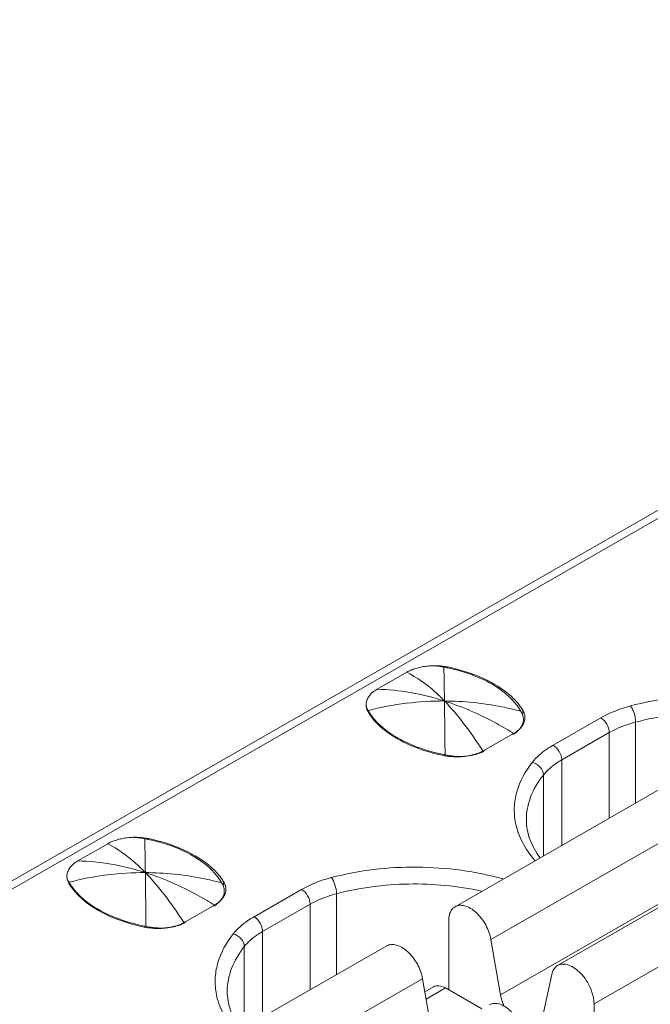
# Model space of a CAD drawing. Header units: centimetres. Extents: x -24.5 to 49.7, y -16.6 to 18.4.
# Tile 146 of 248: x -16.524 to -16.158, y -5.718 to -5.145. Entities that reach past the tile are written whole.
import ezdxf

# ---------------------------------------------------------------- set-up
doc = ezdxf.new("R2010")
doc.units = ezdxf.units.CM
doc.header["$MEASUREMENT"] = 0
doc.layers.add('layer 1', color=7, linetype='Continuous')

msp = doc.modelspace()

# ---------------------------------------------------------------- linework, layer by layer
at = {"layer": 'layer 1', "color": 1, "lineweight": 0}
msp.add_open_spline([(24.98821, 18.39808), (24.98821, 18.39808), (24.98821, -16.60193), (24.98821, -16.60193), (24.98821, -16.60193), (-24.51772, -16.60193), (-24.51772, -16.60193), (-24.51772, -16.60193), (-24.51772, 18.39808), (-24.51772, 18.39808), (-24.51772, 18.39808), (24.98821, 18.39808), (24.98821, 18.39808)], degree=3, knots=[0, 0, 0, 0, 0.25, 0.25, 0.25, 0.5, 0.5, 0.5, 0.75, 0.75, 0.75, 1, 1, 1, 1], dxfattribs=at)
at = {"layer": 'layer 1', "color": 5, "lineweight": 0}
msp.add_open_spline([(-23.26688, 17.18067), (-23.26688, 17.18067), (-23.26688, -15.60944), (-23.26688, -15.60944), (-23.26688, -15.60944), (23.98644, -15.60944), (23.98644, -15.60944)], degree=3, knots=[0, 0, 0, 0, 0.5, 0.5, 0.5, 1, 1, 1, 1], dxfattribs=at)
at = {"layer": 'layer 1', "lineweight": 9}
for points in [[(-18.95873, -7.952), (-18.95873, -7.952), (-13.17496, -4.63457), (-13.17496, -4.63457)], [(-18.91328, -7.95642), (-18.91328, -7.95642), (-13.12951, -4.63898), (-13.12951, -4.63898)], [(-17.42464, -6.15989), (-17.42464, -6.15989), (-15.68056, -5.15954), (-15.68056, -5.15954)], [(-15.67357, -5.16021), (-15.67357, -5.16021), (-17.41765, -6.16058), (-17.41765, -6.16058)], [(-17.05368, -6.37504), (-17.05368, -6.37504), (-15.29967, -5.36898), (-15.29967, -5.36898)], [(-17.02262, -6.39286), (-17.02262, -6.39286), (-15.26861, -5.38679), (-15.26861, -5.38679)], [(-15.25867, -5.41546), (-15.25867, -5.41546), (-17.00274, -6.41582), (-17.00274, -6.41582)], [(-16.28094, -5.52103), (-16.28185, -5.52098), (-16.28277, -5.52096), (-16.28369, -5.52097)], [(-16.2798, -5.52143), (-16.28024, -5.52137), (-16.28069, -5.5213), (-16.28113, -5.52126)], [(-16.27546, -5.52173), (-16.27727, -5.52136), (-16.2791, -5.52113), (-16.28094, -5.52103)], [(-16.27908, -5.52154), (-16.27932, -5.52151), (-16.27956, -5.52147), (-16.2798, -5.52143)], [(-16.27764, -5.5218), (-16.27811, -5.5217), (-16.2786, -5.52162), (-16.27908, -5.52154)], [(-16.27555, -5.52222), (-16.27624, -5.52207), (-16.27694, -5.52193), (-16.27764, -5.5218)], [(-16.27546, -5.52173), (-16.27546, -5.52173), (-16.27546, -5.52238), (-16.27546, -5.52238)], [(-16.31649, -5.53468), (-16.31649, -5.53468), (-16.29917, -5.52474), (-16.29917, -5.52474)], [(-16.32256, -5.54588), (-16.32265, -5.54552), (-16.32272, -5.54515), (-16.32277, -5.54479)], [(-16.32234, -5.54647), (-16.32234, -5.54647), (-16.32234, -5.54583), (-16.32234, -5.54583)], [(-16.32234, -5.54583), (-16.32219, -5.5461), (-16.32205, -5.54637), (-16.3219, -5.54664)], [(-16.3219, -5.54664), (-16.32182, -5.54678), (-16.32174, -5.54691), (-16.32167, -5.54705)], [(-16.32167, -5.54705), (-16.32152, -5.5473), (-16.32137, -5.54756), (-16.32121, -5.54781)], [(-16.23268, -5.54786), (-16.23276, -5.54773), (-16.23284, -5.54759), (-16.23292, -5.54744)], [(-16.23224, -5.54871), (-16.23238, -5.54843), (-16.23253, -5.54814), (-16.23268, -5.54786)], [(-16.23181, -5.54677), (-16.23181, -5.54677), (-16.23181, -5.54871), (-16.23181, -5.54871)], [(-16.23163, -5.54707), (-16.23169, -5.54697), (-16.23174, -5.54687), (-16.23181, -5.54677)], [(-16.231, -5.54839), (-16.23117, -5.54794), (-16.23138, -5.54749), (-16.23163, -5.54707)], [(-16.23138, -5.55224), (-16.23138, -5.55197), (-16.2314, -5.5517), (-16.23143, -5.55143)], [(-16.23058, -5.55242), (-16.23051, -5.55201), (-16.23048, -5.55159), (-16.23048, -5.55117)], [(-16.2141, -5.56716), (-16.2141, -5.56716), (-16.18644, -5.55128), (-16.18644, -5.55128)], [(-16.23141, -5.55289), (-16.23139, -5.55267), (-16.23138, -5.55245), (-16.23138, -5.55224)], [(-16.23091, -5.55372), (-16.23077, -5.5533), (-16.23066, -5.55286), (-16.23058, -5.55242)], [(-16.16617, -5.55379), (-16.16617, -5.55379), (-16.16617, -5.60085), (-16.16617, -5.60085)], [(-16.25406, -5.57012), (-16.25406, -5.57012), (-16.23717, -5.56043), (-16.23717, -5.56043)], [(-16.23756, -5.56103), (-16.23729, -5.56088), (-16.23703, -5.56073), (-16.23678, -5.56056)], [(-16.18147, -5.55989), (-16.18147, -5.55989), (-16.20914, -5.57576), (-16.20914, -5.57576)], [(-16.18147, -5.60963), (-16.18147, -5.60963), (-16.18147, -5.55989), (-16.18147, -5.55989)], [(-16.27787, -5.57319), (-16.2776, -5.57325), (-16.27732, -5.5733), (-16.27704, -5.57335)], [(-16.27772, -5.57255), (-16.27746, -5.5726), (-16.2772, -5.57265), (-16.27695, -5.5727)], [(-16.27704, -5.57335), (-16.27633, -5.57348), (-16.27561, -5.57359), (-16.27489, -5.57368)], [(-16.27478, -5.57311), (-16.27478, -5.57311), (-16.27695, -5.5727), (-16.27695, -5.5727)], [(-16.27489, -5.57368), (-16.27308, -5.57389), (-16.27125, -5.57399), (-16.26943, -5.57395)], [(-16.25499, -5.57047), (-16.25499, -5.57047), (-16.25473, -5.57086), (-16.25473, -5.57086)], [(-16.25478, -5.57051), (-16.25454, -5.57039), (-16.2543, -5.57025), (-16.25406, -5.57012)], [(-16.25473, -5.57086), (-16.25447, -5.57073), (-16.25421, -5.57058), (-16.25395, -5.57044)], [(-16.20914, -5.57576), (-16.20914, -5.57576), (-16.20914, -5.62549), (-16.20914, -5.62549)], [(-16.13696, -5.5841), (-16.13696, -5.5841), (-16.27112, -5.66105), (-16.27112, -5.66105)], [(-16.21978, -5.63159), (-16.21978, -5.63159), (-16.21978, -5.58453), (-16.21978, -5.58453)], [(-16.1161, -5.60318), (-16.1161, -5.60318), (-16.25026, -5.68013), (-16.25026, -5.68013)], [(-16.07734, -5.6183), (-16.07734, -5.6183), (-16.2115, -5.69525), (-16.2115, -5.69525)], [(-16.49039, -5.63443), (-16.49039, -5.63443), (-16.47308, -5.6245), (-16.47308, -5.6245)], [(-16.45485, -5.62078), (-16.45576, -5.62073), (-16.45668, -5.62072), (-16.4576, -5.62072)], [(-16.45371, -5.62119), (-16.45416, -5.62112), (-16.45459, -5.62106), (-16.45503, -5.62101)], [(-16.44937, -5.62148), (-16.45118, -5.62112), (-16.45301, -5.62088), (-16.45485, -5.62078)], [(-16.45299, -5.62129), (-16.45323, -5.62126), (-16.45347, -5.62122), (-16.45371, -5.62119)], [(-16.45155, -5.62155), (-16.45203, -5.62146), (-16.4525, -5.62138), (-16.45299, -5.62129)], [(-16.44945, -5.62197), (-16.45015, -5.62182), (-16.45085, -5.62168), (-16.45155, -5.62155)], [(-16.44937, -5.62148), (-16.44937, -5.62148), (-16.44937, -5.62213), (-16.44937, -5.62213)], [(-16.2447, -5.71236), (-16.2447, -5.71236), (-16.11054, -5.63541), (-16.11054, -5.63541)], [(-16.05618, -5.64066), (-16.05618, -5.64066), (-16.19033, -5.71761), (-16.19033, -5.71761)], [(-16.49647, -5.64563), (-16.49656, -5.64527), (-16.49663, -5.6449), (-16.49668, -5.64454)], [(-16.49625, -5.64622), (-16.49625, -5.64622), (-16.49625, -5.64558), (-16.49625, -5.64558)], [(-16.49625, -5.64558), (-16.49611, -5.64585), (-16.49596, -5.64613), (-16.4958, -5.64639)], [(-16.4958, -5.64639), (-16.49573, -5.64653), (-16.49565, -5.64667), (-16.49557, -5.6468)], [(-16.49557, -5.6468), (-16.49543, -5.64706), (-16.49528, -5.64731), (-16.49512, -5.64756)], [(-16.4066, -5.64762), (-16.40667, -5.64747), (-16.40675, -5.64733), (-16.40683, -5.6472)], [(-16.40615, -5.64847), (-16.40629, -5.64818), (-16.40644, -5.6479), (-16.4066, -5.64762)], [(-16.40572, -5.64652), (-16.40572, -5.64652), (-16.40572, -5.64847), (-16.40572, -5.64847)], [(-16.40554, -5.64682), (-16.4056, -5.64672), (-16.40565, -5.64662), (-16.40572, -5.64652)], [(-16.40491, -5.64814), (-16.40509, -5.64769), (-16.4053, -5.64724), (-16.40554, -5.64682)], [(-16.4053, -5.65199), (-16.4053, -5.65172), (-16.40531, -5.65145), (-16.40534, -5.65118)], [(-16.40532, -5.65265), (-16.4053, -5.65243), (-16.4053, -5.6522), (-16.4053, -5.65199)], [(-16.40483, -5.65347), (-16.40468, -5.65305), (-16.40457, -5.65261), (-16.4045, -5.65217)], [(-16.4045, -5.65217), (-16.40443, -5.65176), (-16.40439, -5.65134), (-16.40439, -5.65092)], [(-16.38802, -5.6669), (-16.38802, -5.6669), (-16.36035, -5.65104), (-16.36035, -5.65104)], [(-16.34009, -5.65354), (-16.34009, -5.65354), (-16.34009, -5.7006), (-16.34009, -5.7006)], [(-16.35538, -5.65964), (-16.35538, -5.65964), (-16.38305, -5.67551), (-16.38305, -5.67551)], [(-16.35538, -5.70938), (-16.35538, -5.70938), (-16.35538, -5.65964), (-16.35538, -5.65964)], [(-16.42797, -5.66987), (-16.42797, -5.66987), (-16.41108, -5.66018), (-16.41108, -5.66018)], [(-16.41147, -5.66078), (-16.41121, -5.66064), (-16.41095, -5.66047), (-16.41069, -5.66031)], [(-16.4289, -5.67021), (-16.4289, -5.67021), (-16.42865, -5.67061), (-16.42865, -5.67061)], [(-16.4287, -5.67027), (-16.42845, -5.67014), (-16.42821, -5.67), (-16.42797, -5.66987)], [(-16.42865, -5.67061), (-16.42838, -5.67047), (-16.42812, -5.67033), (-16.42786, -5.67019)], [(-16.2748, -5.70943), (-16.2748, -5.70943), (-16.2748, -5.66916), (-16.2748, -5.66916)], [(-16.45179, -5.67295), (-16.45151, -5.673), (-16.45123, -5.67305), (-16.45095, -5.67311)], [(-16.45163, -5.6723), (-16.45137, -5.67235), (-16.45111, -5.6724), (-16.45085, -5.67245)], [(-16.45095, -5.67311), (-16.45023, -5.67324), (-16.44952, -5.67334), (-16.4488, -5.67343)], [(-16.44869, -5.67286), (-16.44869, -5.67286), (-16.45085, -5.67245), (-16.45085, -5.67245)], [(-16.4488, -5.67343), (-16.44699, -5.67364), (-16.44516, -5.67373), (-16.44334, -5.6737)], [(-16.38305, -5.67551), (-16.38305, -5.67551), (-16.38305, -5.72524), (-16.38305, -5.72524)], [(-16.25026, -5.68013), (-16.25026, -5.68013), (-16.2447, -5.71236), (-16.2447, -5.71236)], [(-16.31087, -5.68385), (-16.31087, -5.68385), (-16.44503, -5.7608), (-16.44503, -5.7608)], [(-16.39369, -5.73135), (-16.39369, -5.73135), (-16.39369, -5.68428), (-16.39369, -5.68428)], [(-16.29001, -5.70293), (-16.29001, -5.70293), (-16.42416, -5.77988), (-16.42416, -5.77988)], [(-16.28445, -5.73516), (-16.28445, -5.73516), (-16.29001, -5.70293), (-16.29001, -5.70293)], [(-16.22044, -5.72627), (-16.22044, -5.72627), (-16.21488, -5.70042), (-16.21488, -5.70042)], [(-16.2887, -5.71049), (-16.2887, -5.71049), (-16.28374, -5.70764), (-16.28374, -5.70764)], [(-16.27674, -5.70831), (-16.27674, -5.70831), (-16.28797, -5.71475), (-16.28797, -5.71475)], [(-16.25551, -5.72049), (-16.25551, -5.72049), (-16.27674, -5.70831), (-16.27674, -5.70831)], [(-16.19033, -5.71761), (-16.19033, -5.71761), (-16.19033, -5.75861), (-16.19033, -5.75861)]]:
    msp.add_open_spline(points, degree=3, dxfattribs=at)
for points, knots in [([(-16.29611, -5.52329), (-16.29517, -5.52292), (-16.29422, -5.5226), (-16.29325, -5.52233), (-16.29224, -5.52205), (-16.29121, -5.52182), (-16.29019, -5.52163), (-16.28912, -5.52144), (-16.28805, -5.52128), (-16.28697, -5.52116), (-16.28588, -5.52104), (-16.28478, -5.52096), (-16.28369, -5.52097)], [0, 0, 0, 0, 0.25, 0.25, 0.25, 0.5, 0.5, 0.5, 0.75, 0.75, 0.75, 1, 1, 1, 1]), ([(-16.28113, -5.52126), (-16.28156, -5.52122), (-16.28199, -5.52119), (-16.28241, -5.52114), (-16.28285, -5.52109), (-16.28329, -5.52102), (-16.28372, -5.521)], [0, 0, 0, 0, 0.5, 0.5, 0.5, 1, 1, 1, 1]), ([(-16.27764, -5.5218), (-16.27761, -5.52307), (-16.27758, -5.52436), (-16.27755, -5.52564), (-16.27744, -5.53092), (-16.27736, -5.53621), (-16.27729, -5.54149)], [0, 0, 0, 0, 0.5, 0.5, 0.5, 1, 1, 1, 1]), ([(-16.23982, -5.53894), (-16.24431, -5.53475), (-16.24963, -5.53146), (-16.25522, -5.52885), (-16.26171, -5.52581), (-16.26857, -5.52368), (-16.27555, -5.52222)], [0, 0, 0, 0, 0.5, 0.5, 0.5, 1, 1, 1, 1]), ([(-16.23878, -5.53856), (-16.24344, -5.53434), (-16.24891, -5.53102), (-16.25466, -5.52838), (-16.26131, -5.52533), (-16.26833, -5.52319), (-16.27546, -5.52173)], [0, 0, 0, 0, 0.5, 0.5, 0.5, 1, 1, 1, 1]), ([(-16.29611, -5.52329), (-16.29638, -5.52339), (-16.29665, -5.5235), (-16.29692, -5.52362), (-16.29768, -5.52395), (-16.29844, -5.52433), (-16.29917, -5.52474)], [0, 0, 0, 0, 0.5, 0.5, 0.5, 1, 1, 1, 1]), ([(-16.27729, -5.54149), (-16.27908, -5.53965), (-16.28092, -5.53787), (-16.28284, -5.53615), (-16.2878, -5.53171), (-16.29324, -5.52773), (-16.29917, -5.52474)], [0, 0, 0, 0, 0.5, 0.5, 0.5, 1, 1, 1, 1]), ([(-16.32277, -5.54479), (-16.32297, -5.54389), (-16.3229, -5.54293), (-16.32268, -5.54203), (-16.32245, -5.54106), (-16.32206, -5.54016), (-16.32156, -5.53933), (-16.32099, -5.53841), (-16.32029, -5.53757), (-16.3195, -5.53683), (-16.31858, -5.53599), (-16.31756, -5.53529), (-16.31649, -5.53468)], [0, 0, 0, 0, 0.25, 0.25, 0.25, 0.5, 0.5, 0.5, 0.75, 0.75, 0.75, 1, 1, 1, 1]), ([(-16.27729, -5.54149), (-16.28378, -5.53942), (-16.2904, -5.53776), (-16.29712, -5.5366), (-16.30352, -5.5355), (-16.31, -5.53485), (-16.31649, -5.53468)], [0, 0, 0, 0, 0.5, 0.5, 0.5, 1, 1, 1, 1]), ([(-16.23292, -5.54744), (-16.23335, -5.54669), (-16.23382, -5.54595), (-16.23431, -5.54524), (-16.2359, -5.54294), (-16.23778, -5.54084), (-16.23982, -5.53894)], [0, 0, 0, 0, 0.5, 0.5, 0.5, 1, 1, 1, 1]), ([(-16.23181, -5.54677), (-16.23226, -5.54604), (-16.23274, -5.54533), (-16.23325, -5.54464), (-16.23487, -5.54243), (-16.23675, -5.5404), (-16.23878, -5.53856)], [0, 0, 0, 0, 0.5, 0.5, 0.5, 1, 1, 1, 1]), ([(-16.06945, -5.54518), (-16.07738, -5.54294), (-16.08548, -5.54129), (-16.09365, -5.54016), (-16.1021, -5.53899), (-16.11062, -5.53839), (-16.11917, -5.53832), (-16.13601, -5.53818), (-16.15295, -5.54012), (-16.16919, -5.54439)], [0, 0, 0, 0, 0.333333, 0.333333, 0.333333, 0.666667, 0.666667, 0.666667, 1, 1, 1, 1]), ([(-16.32278, -5.5448), (-16.32275, -5.54489), (-16.32272, -5.54498), (-16.32269, -5.54507), (-16.3226, -5.54534), (-16.32247, -5.54558), (-16.32234, -5.54583)], [0, 0, 0, 0, 0.5, 0.5, 0.5, 1, 1, 1, 1]), ([(-16.27729, -5.54149), (-16.2847, -5.54146), (-16.29212, -5.54191), (-16.29948, -5.54283), (-16.30695, -5.54377), (-16.31437, -5.54519), (-16.32167, -5.54705)], [0, 0, 0, 0, 0.5, 0.5, 0.5, 1, 1, 1, 1]), ([(-16.27695, -5.5727), (-16.27697, -5.56974), (-16.277, -5.56678), (-16.27703, -5.56382), (-16.27711, -5.55638), (-16.27719, -5.54893), (-16.27729, -5.54149)], [0, 0, 0, 0, 0.5, 0.5, 0.5, 1, 1, 1, 1]), ([(-16.27729, -5.54149), (-16.27331, -5.54559), (-16.26963, -5.54995), (-16.26614, -5.55448), (-16.26217, -5.55963), (-16.25848, -5.56499), (-16.25499, -5.57047)], [0, 0, 0, 0, 0.5, 0.5, 0.5, 1, 1, 1, 1]), ([(-16.23678, -5.56056), (-16.2401, -5.55849), (-16.24348, -5.55652), (-16.24691, -5.55464), (-16.2566, -5.54935), (-16.26678, -5.54485), (-16.27729, -5.54149)], [0, 0, 0, 0, 0.5, 0.5, 0.5, 1, 1, 1, 1]), ([(-16.23292, -5.54744), (-16.23658, -5.54648), (-16.24029, -5.54562), (-16.24401, -5.54488), (-16.25495, -5.5427), (-16.26614, -5.54154), (-16.27729, -5.54149)], [0, 0, 0, 0, 0.5, 0.5, 0.5, 1, 1, 1, 1]), ([(-16.16919, -5.54439), (-16.17078, -5.54481), (-16.17234, -5.54527), (-16.17389, -5.54578), (-16.17823, -5.54721), (-16.18248, -5.54901), (-16.18644, -5.55128)], [0, 0, 0, 0, 0.5, 0.5, 0.5, 1, 1, 1, 1]), ([(-16.1691, -5.54437), (-16.16865, -5.54493), (-16.1683, -5.54556), (-16.16798, -5.54621), (-16.1676, -5.54699), (-16.1673, -5.54781), (-16.16703, -5.54865), (-16.16651, -5.55031), (-16.16617, -5.55205), (-16.16617, -5.55379)], [0, 0, 0, 0, 0.333333, 0.333333, 0.333333, 0.666667, 0.666667, 0.666667, 1, 1, 1, 1]), ([(-16.32153, -5.54815), (-16.32165, -5.54797), (-16.32175, -5.54778), (-16.32186, -5.54759), (-16.32215, -5.54705), (-16.3224, -5.54647), (-16.32256, -5.54588)], [0, 0, 0, 0, 0.5, 0.5, 0.5, 1, 1, 1, 1]), ([(-16.32153, -5.54815), (-16.31751, -5.55462), (-16.31129, -5.55966), (-16.30462, -5.56349), (-16.30062, -5.56579), (-16.29647, -5.56765), (-16.29219, -5.56919), (-16.28754, -5.57088), (-16.28273, -5.5722), (-16.27787, -5.57319)], [0, 0, 0, 0, 0.333333, 0.333333, 0.333333, 0.666667, 0.666667, 0.666667, 1, 1, 1, 1]), ([(-16.32121, -5.54781), (-16.32079, -5.54849), (-16.32035, -5.54917), (-16.31988, -5.54982), (-16.31837, -5.5519), (-16.31664, -5.55381), (-16.31477, -5.55556)], [0, 0, 0, 0, 0.5, 0.5, 0.5, 1, 1, 1, 1]), ([(-16.23143, -5.55143), (-16.23145, -5.5512), (-16.23149, -5.55097), (-16.23154, -5.55074), (-16.23168, -5.55004), (-16.23193, -5.54936), (-16.23224, -5.54871)], [0, 0, 0, 0, 0.5, 0.5, 0.5, 1, 1, 1, 1]), ([(-16.23048, -5.55117), (-16.23048, -5.55047), (-16.23058, -5.54976), (-16.23077, -5.54908), (-16.23084, -5.54884), (-16.23091, -5.54862), (-16.231, -5.54839)], [0, 0, 0, 0, 0.5, 0.5, 0.5, 1, 1, 1, 1]), ([(-16.18147, -5.55989), (-16.18147, -5.55818), (-16.18205, -5.5565), (-16.18293, -5.55498), (-16.1838, -5.55347), (-16.18496, -5.55213), (-16.18644, -5.55128)], [0, 0, 0, 0, 0.5, 0.5, 0.5, 1, 1, 1, 1]), ([(-16.0818, -5.55224), (-16.09568, -5.54919), (-16.10998, -5.54787), (-16.12426, -5.54813), (-16.13841, -5.54839), (-16.15254, -5.5502), (-16.16617, -5.55379)], [0, 0, 0, 0, 0.5, 0.5, 0.5, 1, 1, 1, 1]), ([(-16.31477, -5.55556), (-16.31013, -5.55988), (-16.30461, -5.56324), (-16.29882, -5.5659), (-16.29208, -5.569), (-16.28496, -5.57113), (-16.27772, -5.57255)], [0, 0, 0, 0, 0.5, 0.5, 0.5, 1, 1, 1, 1]), ([(-16.23717, -5.56043), (-16.23668, -5.56015), (-16.2362, -5.55985), (-16.23573, -5.55952), (-16.23446, -5.55865), (-16.23329, -5.5576), (-16.23236, -5.55638)], [0, 0, 0, 0, 0.5, 0.5, 0.5, 1, 1, 1, 1]), ([(-16.23678, -5.56056), (-16.23639, -5.5603), (-16.23601, -5.56003), (-16.23564, -5.55974), (-16.23464, -5.55895), (-16.23371, -5.55803), (-16.23298, -5.55699)], [0, 0, 0, 0, 0.5, 0.5, 0.5, 1, 1, 1, 1]), ([(-16.23298, -5.55699), (-16.23275, -5.55667), (-16.23255, -5.55634), (-16.23237, -5.556), (-16.23185, -5.55504), (-16.23151, -5.55397), (-16.23141, -5.55289)], [0, 0, 0, 0, 0.5, 0.5, 0.5, 1, 1, 1, 1]), ([(-16.23236, -5.55638), (-16.2322, -5.55617), (-16.23205, -5.55595), (-16.23191, -5.55573), (-16.2315, -5.5551), (-16.23116, -5.55442), (-16.23091, -5.55372)], [0, 0, 0, 0, 0.5, 0.5, 0.5, 1, 1, 1, 1]), ([(-16.16617, -5.55379), (-16.16757, -5.55416), (-16.16896, -5.55456), (-16.17034, -5.55501), (-16.17419, -5.55628), (-16.17796, -5.55787), (-16.18147, -5.55989)], [0, 0, 0, 0, 0.5, 0.5, 0.5, 1, 1, 1, 1]), ([(-16.2141, -5.56716), (-16.21533, -5.56785), (-16.21652, -5.5686), (-16.21769, -5.5694), (-16.22084, -5.57156), (-16.22378, -5.57411), (-16.22616, -5.5771)], [0, 0, 0, 0, 0.5, 0.5, 0.5, 1, 1, 1, 1]), ([(-16.2141, -5.56716), (-16.21263, -5.568), (-16.21146, -5.56934), (-16.21059, -5.57085), (-16.20972, -5.57237), (-16.20914, -5.57406), (-16.20914, -5.57576)], [0, 0, 0, 0, 0.5, 0.5, 0.5, 1, 1, 1, 1]), ([(-16.27478, -5.57311), (-16.27415, -5.57323), (-16.27352, -5.57333), (-16.27288, -5.57342), (-16.27094, -5.57367), (-16.26898, -5.57376), (-16.26702, -5.5737)], [0, 0, 0, 0, 0.5, 0.5, 0.5, 1, 1, 1, 1]), ([(-16.26943, -5.57395), (-16.26872, -5.57394), (-16.26801, -5.5739), (-16.2673, -5.57385), (-16.26522, -5.5737), (-16.26315, -5.57338), (-16.26113, -5.57288)], [0, 0, 0, 0, 0.5, 0.5, 0.5, 1, 1, 1, 1]), ([(-16.26702, -5.5737), (-16.26648, -5.57368), (-16.26596, -5.57366), (-16.26542, -5.57361), (-16.26386, -5.57349), (-16.26231, -5.57327), (-16.26078, -5.57293)], [0, 0, 0, 0, 0.5, 0.5, 0.5, 1, 1, 1, 1]), ([(-16.26113, -5.57288), (-16.26056, -5.57273), (-16.25999, -5.57257), (-16.25942, -5.5724), (-16.25783, -5.57191), (-16.25626, -5.57129), (-16.25478, -5.57051)], [0, 0, 0, 0, 0.5, 0.5, 0.5, 1, 1, 1, 1]), ([(-16.26078, -5.57293), (-16.26024, -5.57281), (-16.25969, -5.57267), (-16.25915, -5.57252), (-16.25764, -5.5721), (-16.25615, -5.57155), (-16.25473, -5.57086)], [0, 0, 0, 0, 0.5, 0.5, 0.5, 1, 1, 1, 1]), ([(-16.22616, -5.5771), (-16.23022, -5.58217), (-16.23351, -5.58806), (-16.23527, -5.59434), (-16.23609, -5.59728), (-16.23657, -5.60029), (-16.23669, -5.60334), (-16.2368, -5.60636), (-16.23656, -5.6094), (-16.23597, -5.61236)], [0, 0, 0, 0, 0.333333, 0.333333, 0.333333, 0.666667, 0.666667, 0.666667, 1, 1, 1, 1]), ([(-16.21978, -5.58453), (-16.21978, -5.58289), (-16.22054, -5.58127), (-16.22164, -5.57997), (-16.22285, -5.57857), (-16.22443, -5.57755), (-16.22616, -5.5771)], [0, 0, 0, 0, 0.5, 0.5, 0.5, 1, 1, 1, 1]), ([(-16.20914, -5.57576), (-16.21022, -5.57637), (-16.21127, -5.57704), (-16.2123, -5.57774), (-16.21508, -5.57965), (-16.21767, -5.58191), (-16.21978, -5.58453)], [0, 0, 0, 0, 0.5, 0.5, 0.5, 1, 1, 1, 1]), ([(-16.21978, -5.58453), (-16.22284, -5.58836), (-16.22543, -5.59263), (-16.22718, -5.59725), (-16.2288, -5.6015), (-16.22969, -5.60606), (-16.22969, -5.61058)], [0, 0, 0, 0, 0.5, 0.5, 0.5, 1, 1, 1, 1]), ([(-16.23597, -5.61236), (-16.23519, -5.61625), (-16.23382, -5.62003), (-16.232, -5.62358), (-16.23003, -5.62743), (-16.22755, -5.63099), (-16.22474, -5.63425)], [0, 0, 0, 0, 0.5, 0.5, 0.5, 1, 1, 1, 1]), ([(-16.22969, -5.61058), (-16.22969, -5.61427), (-16.229, -5.618), (-16.22776, -5.6215), (-16.22637, -5.62543), (-16.22429, -5.62908), (-16.22183, -5.63241)], [0, 0, 0, 0, 0.5, 0.5, 0.5, 1, 1, 1, 1]), ([(-16.47002, -5.62304), (-16.47029, -5.62315), (-16.47056, -5.62326), (-16.47082, -5.62337), (-16.4716, -5.6237), (-16.47236, -5.62407), (-16.47308, -5.6245)], [0, 0, 0, 0, 0.5, 0.5, 0.5, 1, 1, 1, 1]), ([(-16.4512, -5.64124), (-16.45299, -5.6394), (-16.45484, -5.63762), (-16.45675, -5.6359), (-16.46171, -5.63147), (-16.46715, -5.62748), (-16.47308, -5.6245)], [0, 0, 0, 0, 0.5, 0.5, 0.5, 1, 1, 1, 1]), ([(-16.47002, -5.62304), (-16.46908, -5.62268), (-16.46813, -5.62235), (-16.46716, -5.62209), (-16.46615, -5.6218), (-16.46512, -5.62157), (-16.46409, -5.62138), (-16.46303, -5.62119), (-16.46196, -5.62103), (-16.46088, -5.62091), (-16.45979, -5.62079), (-16.4587, -5.62071), (-16.4576, -5.62072)], [0, 0, 0, 0, 0.25, 0.25, 0.25, 0.5, 0.5, 0.5, 0.75, 0.75, 0.75, 1, 1, 1, 1]), ([(-16.45503, -5.62101), (-16.45547, -5.62097), (-16.4559, -5.62094), (-16.45633, -5.62089), (-16.45676, -5.62084), (-16.45719, -5.62077), (-16.45763, -5.62076)], [0, 0, 0, 0, 0.5, 0.5, 0.5, 1, 1, 1, 1]), ([(-16.45155, -5.62154), (-16.45151, -5.62283), (-16.45149, -5.62411), (-16.45146, -5.62539), (-16.45135, -5.63067), (-16.45127, -5.63596), (-16.4512, -5.64124)], [0, 0, 0, 0, 0.5, 0.5, 0.5, 1, 1, 1, 1]), ([(-16.41373, -5.63869), (-16.41822, -5.63451), (-16.42354, -5.63121), (-16.42913, -5.6286), (-16.43563, -5.62556), (-16.44248, -5.62343), (-16.44945, -5.62197)], [0, 0, 0, 0, 0.5, 0.5, 0.5, 1, 1, 1, 1]), ([(-16.41269, -5.63831), (-16.41734, -5.63409), (-16.42282, -5.63077), (-16.42857, -5.62814), (-16.43522, -5.62508), (-16.44224, -5.62294), (-16.44937, -5.62148)], [0, 0, 0, 0, 0.5, 0.5, 0.5, 1, 1, 1, 1]), ([(-16.49668, -5.64454), (-16.49688, -5.64364), (-16.49681, -5.64268), (-16.49659, -5.64178), (-16.49637, -5.64082), (-16.49597, -5.63991), (-16.49547, -5.63908), (-16.49491, -5.63816), (-16.4942, -5.63732), (-16.4934, -5.63658), (-16.4925, -5.63575), (-16.49147, -5.63504), (-16.49039, -5.63443)], [0, 0, 0, 0, 0.25, 0.25, 0.25, 0.5, 0.5, 0.5, 0.75, 0.75, 0.75, 1, 1, 1, 1]), ([(-16.4512, -5.64124), (-16.45768, -5.63917), (-16.46432, -5.63752), (-16.47103, -5.63636), (-16.47743, -5.63525), (-16.48392, -5.63459), (-16.49039, -5.63443)], [0, 0, 0, 0, 0.5, 0.5, 0.5, 1, 1, 1, 1]), ([(-16.4512, -5.64124), (-16.45861, -5.64121), (-16.46603, -5.64166), (-16.47339, -5.64258), (-16.48087, -5.64352), (-16.48828, -5.64494), (-16.49557, -5.6468)], [0, 0, 0, 0, 0.5, 0.5, 0.5, 1, 1, 1, 1]), ([(-16.45085, -5.67245), (-16.45088, -5.66949), (-16.45091, -5.66653), (-16.45094, -5.66357), (-16.45101, -5.65612), (-16.4511, -5.64868), (-16.4512, -5.64124)], [0, 0, 0, 0, 0.5, 0.5, 0.5, 1, 1, 1, 1]), ([(-16.4512, -5.64124), (-16.44723, -5.64534), (-16.44353, -5.64971), (-16.44005, -5.65423), (-16.43608, -5.65939), (-16.43239, -5.66474), (-16.4289, -5.67021)], [0, 0, 0, 0, 0.5, 0.5, 0.5, 1, 1, 1, 1]), ([(-16.41069, -5.66031), (-16.41401, -5.65824), (-16.41738, -5.65627), (-16.42082, -5.65439), (-16.43051, -5.6491), (-16.44069, -5.6446), (-16.4512, -5.64124)], [0, 0, 0, 0, 0.5, 0.5, 0.5, 1, 1, 1, 1]), ([(-16.40683, -5.6472), (-16.4105, -5.64623), (-16.41419, -5.64537), (-16.41792, -5.64463), (-16.42887, -5.64245), (-16.44005, -5.64129), (-16.4512, -5.64124)], [0, 0, 0, 0, 0.5, 0.5, 0.5, 1, 1, 1, 1]), ([(-16.40683, -5.6472), (-16.40726, -5.64644), (-16.40773, -5.64571), (-16.40823, -5.64499), (-16.40981, -5.6427), (-16.41168, -5.64059), (-16.41373, -5.63869)], [0, 0, 0, 0, 0.5, 0.5, 0.5, 1, 1, 1, 1]), ([(-16.40572, -5.64652), (-16.40617, -5.6458), (-16.40665, -5.64509), (-16.40716, -5.64439), (-16.40877, -5.64218), (-16.41066, -5.64015), (-16.41269, -5.63831)], [0, 0, 0, 0, 0.5, 0.5, 0.5, 1, 1, 1, 1]), ([(-16.24337, -5.64494), (-16.25129, -5.64269), (-16.25939, -5.64104), (-16.26755, -5.63991), (-16.27601, -5.63875), (-16.28453, -5.63814), (-16.29308, -5.63807), (-16.30991, -5.63794), (-16.32686, -5.63987), (-16.34311, -5.64414)], [0, 0, 0, 0, 0.333333, 0.333333, 0.333333, 0.666667, 0.666667, 0.666667, 1, 1, 1, 1]), ([(-16.4967, -5.64454), (-16.49666, -5.64464), (-16.49663, -5.64473), (-16.4966, -5.64483), (-16.49651, -5.64509), (-16.49638, -5.64534), (-16.49625, -5.64558)], [0, 0, 0, 0, 0.5, 0.5, 0.5, 1, 1, 1, 1]), ([(-16.49545, -5.6479), (-16.49556, -5.64772), (-16.49566, -5.64754), (-16.49576, -5.64735), (-16.49606, -5.6468), (-16.4963, -5.64622), (-16.49647, -5.64563)], [0, 0, 0, 0, 0.5, 0.5, 0.5, 1, 1, 1, 1]), ([(-16.49545, -5.6479), (-16.49143, -5.65437), (-16.4852, -5.65941), (-16.47853, -5.66324), (-16.47453, -5.66554), (-16.47038, -5.6674), (-16.4661, -5.66895), (-16.46145, -5.67063), (-16.45664, -5.67195), (-16.45179, -5.67295)], [0, 0, 0, 0, 0.333333, 0.333333, 0.333333, 0.666667, 0.666667, 0.666667, 1, 1, 1, 1]), ([(-16.49512, -5.64756), (-16.4947, -5.64825), (-16.49426, -5.64892), (-16.49379, -5.64957), (-16.49228, -5.65165), (-16.49055, -5.65357), (-16.48867, -5.65531)], [0, 0, 0, 0, 0.5, 0.5, 0.5, 1, 1, 1, 1]), ([(-16.40534, -5.65118), (-16.40537, -5.65095), (-16.4054, -5.65072), (-16.40545, -5.6505), (-16.40559, -5.64979), (-16.40584, -5.6491), (-16.40615, -5.64847)], [0, 0, 0, 0, 0.5, 0.5, 0.5, 1, 1, 1, 1]), ([(-16.40439, -5.65092), (-16.40439, -5.65022), (-16.4045, -5.64951), (-16.40469, -5.64883), (-16.40475, -5.6486), (-16.40483, -5.64837), (-16.40491, -5.64814)], [0, 0, 0, 0, 0.5, 0.5, 0.5, 1, 1, 1, 1]), ([(-16.34311, -5.64414), (-16.34469, -5.64456), (-16.34625, -5.64502), (-16.3478, -5.64553), (-16.35214, -5.64696), (-16.35639, -5.64876), (-16.36035, -5.65104)], [0, 0, 0, 0, 0.5, 0.5, 0.5, 1, 1, 1, 1]), ([(-16.34302, -5.64412), (-16.34257, -5.64468), (-16.34221, -5.64531), (-16.34189, -5.64596), (-16.34151, -5.64674), (-16.3412, -5.64756), (-16.34094, -5.6484), (-16.34042, -5.65006), (-16.34009, -5.6518), (-16.34009, -5.65354)], [0, 0, 0, 0, 0.333333, 0.333333, 0.333333, 0.666667, 0.666667, 0.666667, 1, 1, 1, 1]), ([(-16.25571, -5.65199), (-16.2696, -5.64894), (-16.2839, -5.64762), (-16.29817, -5.64788), (-16.31232, -5.64814), (-16.32645, -5.64996), (-16.34009, -5.65354)], [0, 0, 0, 0, 0.5, 0.5, 0.5, 1, 1, 1, 1]), ([(-16.40689, -5.65674), (-16.40667, -5.65642), (-16.40646, -5.65609), (-16.40628, -5.65575), (-16.40577, -5.65479), (-16.40542, -5.65372), (-16.40532, -5.65265)], [0, 0, 0, 0, 0.5, 0.5, 0.5, 1, 1, 1, 1]), ([(-16.40627, -5.65612), (-16.40611, -5.65591), (-16.40596, -5.6557), (-16.40582, -5.65548), (-16.40541, -5.65485), (-16.40507, -5.65418), (-16.40483, -5.65347)], [0, 0, 0, 0, 0.5, 0.5, 0.5, 1, 1, 1, 1]), ([(-16.35538, -5.65964), (-16.35538, -5.65794), (-16.35596, -5.65625), (-16.35684, -5.65473), (-16.35771, -5.65322), (-16.35888, -5.65188), (-16.36035, -5.65104)], [0, 0, 0, 0, 0.5, 0.5, 0.5, 1, 1, 1, 1]), ([(-16.34009, -5.65354), (-16.34148, -5.6539), (-16.34288, -5.65431), (-16.34425, -5.65477), (-16.3481, -5.65603), (-16.35187, -5.65763), (-16.35538, -5.65964)], [0, 0, 0, 0, 0.5, 0.5, 0.5, 1, 1, 1, 1]), ([(-16.48867, -5.65531), (-16.48404, -5.65963), (-16.47853, -5.663), (-16.47273, -5.66565), (-16.46599, -5.66875), (-16.45887, -5.67088), (-16.45163, -5.6723)], [0, 0, 0, 0, 0.5, 0.5, 0.5, 1, 1, 1, 1]), ([(-16.41108, -5.66018), (-16.41059, -5.6599), (-16.41011, -5.6596), (-16.40964, -5.65927), (-16.40837, -5.65839), (-16.4072, -5.65735), (-16.40627, -5.65612)], [0, 0, 0, 0, 0.5, 0.5, 0.5, 1, 1, 1, 1]), ([(-16.41069, -5.66031), (-16.4103, -5.66005), (-16.40992, -5.65978), (-16.40955, -5.65949), (-16.40855, -5.6587), (-16.40762, -5.65778), (-16.40689, -5.65674)], [0, 0, 0, 0, 0.5, 0.5, 0.5, 1, 1, 1, 1]), ([(-16.27112, -5.66105), (-16.27033, -5.66059), (-16.26941, -5.66033), (-16.26849, -5.66025), (-16.26745, -5.66017), (-16.26642, -5.66031), (-16.26542, -5.66059), (-16.26427, -5.66092), (-16.26317, -5.66142), (-16.26214, -5.66204), (-16.26097, -5.66274), (-16.25989, -5.66357), (-16.25888, -5.66449), (-16.25664, -5.66654), (-16.25478, -5.66899), (-16.25331, -5.67167), (-16.25185, -5.67432), (-16.25076, -5.67717), (-16.25026, -5.68013)], [0, 0, 0, 0, 0.166667, 0.166667, 0.166667, 0.333333, 0.333333, 0.333333, 0.5, 0.5, 0.5, 0.666667, 0.666667, 0.666667, 0.833333, 0.833333, 0.833333, 1, 1, 1, 1]), ([(-16.2748, -5.66916), (-16.2748, -5.66827), (-16.27473, -5.66736), (-16.27457, -5.66648), (-16.27441, -5.66569), (-16.27419, -5.66491), (-16.27385, -5.66417), (-16.27355, -5.66351), (-16.27317, -5.66288), (-16.27269, -5.66234), (-16.27224, -5.66182), (-16.27171, -5.66138), (-16.27112, -5.66105)], [0, 0, 0, 0, 0.25, 0.25, 0.25, 0.5, 0.5, 0.5, 0.75, 0.75, 0.75, 1, 1, 1, 1]), ([(-16.43504, -5.67262), (-16.43447, -5.67248), (-16.4339, -5.67233), (-16.43333, -5.67215), (-16.43174, -5.67166), (-16.43017, -5.67104), (-16.4287, -5.67027)], [0, 0, 0, 0, 0.5, 0.5, 0.5, 1, 1, 1, 1]), ([(-16.43469, -5.67268), (-16.43414, -5.67256), (-16.4336, -5.67243), (-16.43306, -5.67227), (-16.43155, -5.67185), (-16.43006, -5.6713), (-16.42865, -5.67061)], [0, 0, 0, 0, 0.5, 0.5, 0.5, 1, 1, 1, 1]), ([(-16.38802, -5.6669), (-16.38924, -5.66761), (-16.39043, -5.66835), (-16.3916, -5.66915), (-16.39476, -5.67131), (-16.39769, -5.67387), (-16.40008, -5.67685)], [0, 0, 0, 0, 0.5, 0.5, 0.5, 1, 1, 1, 1]), ([(-16.38802, -5.6669), (-16.38654, -5.66775), (-16.38537, -5.66909), (-16.3845, -5.67061), (-16.38363, -5.67212), (-16.38305, -5.6738), (-16.38305, -5.67551)], [0, 0, 0, 0, 0.5, 0.5, 0.5, 1, 1, 1, 1]), ([(-16.44869, -5.67286), (-16.44806, -5.67298), (-16.44743, -5.67308), (-16.44679, -5.67317), (-16.44485, -5.67342), (-16.44288, -5.67352), (-16.44093, -5.67345)], [0, 0, 0, 0, 0.5, 0.5, 0.5, 1, 1, 1, 1]), ([(-16.44334, -5.6737), (-16.44262, -5.67369), (-16.44191, -5.67365), (-16.4412, -5.6736), (-16.43913, -5.67345), (-16.43706, -5.67313), (-16.43504, -5.67262)], [0, 0, 0, 0, 0.5, 0.5, 0.5, 1, 1, 1, 1]), ([(-16.44093, -5.67345), (-16.4404, -5.67343), (-16.43986, -5.6734), (-16.43934, -5.67336), (-16.43778, -5.67324), (-16.43622, -5.67302), (-16.43469, -5.67268)], [0, 0, 0, 0, 0.5, 0.5, 0.5, 1, 1, 1, 1]), ([(-16.40008, -5.67685), (-16.40414, -5.68193), (-16.40743, -5.68781), (-16.40918, -5.69409), (-16.41, -5.69703), (-16.41048, -5.70005), (-16.4106, -5.70309), (-16.41071, -5.70611), (-16.41047, -5.70915), (-16.40988, -5.71211)], [0, 0, 0, 0, 0.333333, 0.333333, 0.333333, 0.666667, 0.666667, 0.666667, 1, 1, 1, 1]), ([(-16.39369, -5.68428), (-16.39369, -5.68264), (-16.39445, -5.68101), (-16.39556, -5.67972), (-16.39676, -5.67832), (-16.39835, -5.6773), (-16.40008, -5.67685)], [0, 0, 0, 0, 0.5, 0.5, 0.5, 1, 1, 1, 1]), ([(-16.38305, -5.67551), (-16.38412, -5.67613), (-16.38518, -5.67678), (-16.3862, -5.67749), (-16.38899, -5.6794), (-16.39159, -5.68165), (-16.39369, -5.68428)], [0, 0, 0, 0, 0.5, 0.5, 0.5, 1, 1, 1, 1]), ([(-16.29001, -5.70293), (-16.29052, -5.69997), (-16.2916, -5.69711), (-16.29306, -5.69446), (-16.29453, -5.69179), (-16.29639, -5.68933), (-16.29863, -5.68729), (-16.29964, -5.68638), (-16.30072, -5.68554), (-16.30189, -5.68484), (-16.30292, -5.68423), (-16.30402, -5.68372), (-16.30518, -5.68339), (-16.30617, -5.68311), (-16.30721, -5.68297), (-16.30824, -5.68305), (-16.30916, -5.68313), (-16.31008, -5.68339), (-16.31087, -5.68385)], [0, 0, 0, 0, 0.166667, 0.166667, 0.166667, 0.333333, 0.333333, 0.333333, 0.5, 0.5, 0.5, 0.666667, 0.666667, 0.666667, 0.833333, 0.833333, 0.833333, 1, 1, 1, 1]), ([(-16.39369, -5.68428), (-16.39675, -5.68811), (-16.39934, -5.69238), (-16.40109, -5.69699), (-16.4027, -5.70125), (-16.4036, -5.70581), (-16.4036, -5.71032)], [0, 0, 0, 0, 0.5, 0.5, 0.5, 1, 1, 1, 1]), ([(-16.2115, -5.69525), (-16.21062, -5.69475), (-16.20959, -5.69448), (-16.20857, -5.69444), (-16.2074, -5.69439), (-16.20623, -5.69462), (-16.20514, -5.695), (-16.20384, -5.69545), (-16.20263, -5.69611), (-16.2015, -5.69689), (-16.20022, -5.69777), (-16.19905, -5.69881), (-16.19798, -5.69995), (-16.19682, -5.70117), (-16.19578, -5.7025), (-16.19486, -5.70391), (-16.19392, -5.70534), (-16.1931, -5.70686), (-16.19242, -5.70843), (-16.19177, -5.70995), (-16.19124, -5.71153), (-16.19087, -5.71314), (-16.19054, -5.71461), (-16.19033, -5.71611), (-16.19033, -5.71761)], [0, 0, 0, 0, 0.125, 0.125, 0.125, 0.25, 0.25, 0.25, 0.375, 0.375, 0.375, 0.5, 0.5, 0.5, 0.625, 0.625, 0.625, 0.75, 0.75, 0.75, 0.875, 0.875, 0.875, 1, 1, 1, 1]), ([(-16.21488, -5.70042), (-16.21465, -5.69932), (-16.21426, -5.69825), (-16.21363, -5.6973), (-16.21309, -5.69647), (-16.21235, -5.69574), (-16.2115, -5.69525)], [0, 0, 0, 0, 0.5, 0.5, 0.5, 1, 1, 1, 1]), ([(-16.4036, -5.71032), (-16.4036, -5.71403), (-16.40291, -5.71775), (-16.40167, -5.72125), (-16.40028, -5.72518), (-16.39821, -5.72883), (-16.39574, -5.73216)], [0, 0, 0, 0, 0.5, 0.5, 0.5, 1, 1, 1, 1]), ([(-16.27674, -5.70831), (-16.2779, -5.70765), (-16.27917, -5.70713), (-16.28052, -5.70701), (-16.28163, -5.70692), (-16.28279, -5.70709), (-16.28374, -5.70764)], [0, 0, 0, 0, 0.5, 0.5, 0.5, 1, 1, 1, 1]), ([(-16.40988, -5.71211), (-16.40911, -5.716), (-16.40773, -5.71979), (-16.40591, -5.72333), (-16.40395, -5.72718), (-16.40146, -5.73075), (-16.39866, -5.73401)], [0, 0, 0, 0, 0.5, 0.5, 0.5, 1, 1, 1, 1]), ([(-16.23008, -5.74041), (-16.23008, -5.73891), (-16.23029, -5.73741), (-16.23062, -5.73594), (-16.23098, -5.73432), (-16.23152, -5.73275), (-16.23217, -5.73124), (-16.23285, -5.72966), (-16.23367, -5.72815), (-16.23461, -5.72671), (-16.23553, -5.72531), (-16.23657, -5.72397), (-16.23773, -5.72275), (-16.2388, -5.72162), (-16.23997, -5.72058), (-16.24126, -5.71969), (-16.24238, -5.71891), (-16.24359, -5.71825), (-16.24489, -5.7178), (-16.24599, -5.71741), (-16.24715, -5.71718), (-16.24832, -5.71724), (-16.24934, -5.71728), (-16.25037, -5.71754), (-16.25125, -5.71805)], [0, 0, 0, 0, 0.125, 0.125, 0.125, 0.25, 0.25, 0.25, 0.375, 0.375, 0.375, 0.5, 0.5, 0.5, 0.625, 0.625, 0.625, 0.75, 0.75, 0.75, 0.875, 0.875, 0.875, 1, 1, 1, 1]), ([(-16.2447, -5.71236), (-16.2446, -5.71292), (-16.24448, -5.71348), (-16.24434, -5.71403), (-16.24391, -5.71579), (-16.24327, -5.71751), (-16.2425, -5.71915)], [0, 0, 0, 0, 0.5, 0.5, 0.5, 1, 1, 1, 1])]:
    msp.add_open_spline(points, degree=3, knots=knots, dxfattribs=at)

doc.saveas('drawing.dxf')
